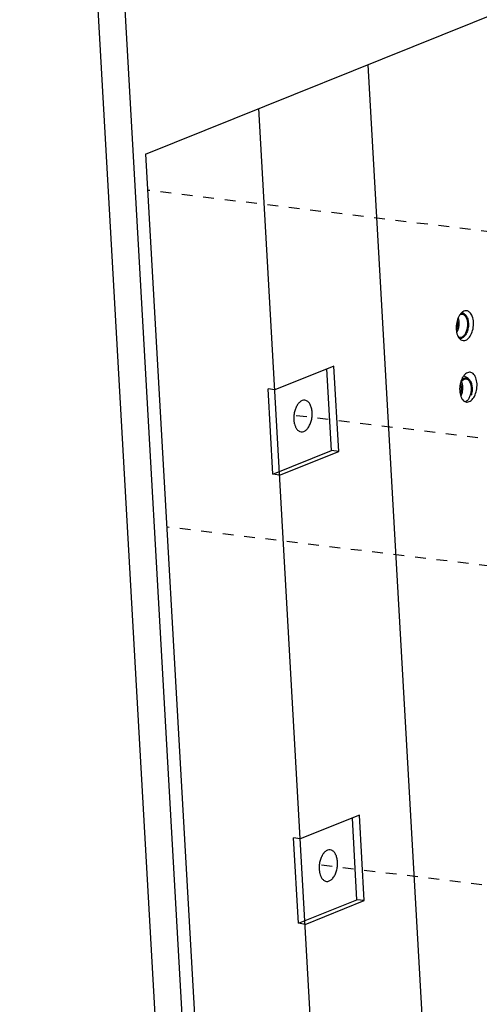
# Model space of a CAD drawing. Header units: inches. Extents: x -4 to 262, y 56 to 231.
# Tile 76 of 162: x 88.34 to 93.46, y 171.03 to 182.01. Entities that reach past the tile are written whole.
import ezdxf

# ---------------------------------------------------------------- set-up
doc = ezdxf.new("R2010")
doc.units = ezdxf.units.IN
doc.header["$LTSCALE"] = 1.2
doc.header["$MEASUREMENT"] = 0
doc.linetypes.add('DASHED', pattern=[0.2, 0.1, -0.1])
doc.layers.get('0').update_dxf_attribs({"linetype": 'CONTINUOUS'})
doc.layers.add('3_ALL_AXES', color=7, linetype='CONTINUOUS')
doc.layers.add('7_ALL_FEATURES', color=7, linetype='CONTINUOUS')

msp = doc.modelspace()

# ---------------------------------------------------------------- linework, layer by layer
at = {"color": 7, "linetype": 'Continuous'}
for q in [(96.55068012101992, 183.2507471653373), (91.04189549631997, 157.5447128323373)]:
    msp.add_line((89.73881185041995, 180.5132275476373), q, dxfattribs=at)
at = {"color": 4, "linetype": 'DASHED'}
for p, q in [((99.79447897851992, 178.8917571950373), (89.76179842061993, 180.1080598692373)), ((97.97127635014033, 176.8004316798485), (91.39362837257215, 177.5978667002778)), ((95.24544393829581, 175.7139946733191), (89.97483761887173, 176.3529717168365)), ((98.25430981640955, 171.7858533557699), (91.67666183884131, 172.5832883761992))]:
    msp.add_line(p, q, dxfattribs=at)
at = {"layer": '3_ALL_AXES', "color": 7, "linetype": 'Continuous'}
for p, q in [((93.24622952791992, 178.7237611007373), (93.24160517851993, 178.7170691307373)), ((93.25049722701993, 177.9607776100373), (93.24757651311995, 177.9481396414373))]:
    msp.add_line(p, q, dxfattribs=at)
for points, start_tangent, end_tangent in [([(93.24160517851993, 178.7170691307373), (93.23224953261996, 178.7010398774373), (93.20866881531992, 178.6339375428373)], (-0.5472798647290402, -0.8369496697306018), (-0.2030363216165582, -0.9791712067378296)), ([(93.25692896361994, 178.7366595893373), (93.24622952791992, 178.7237611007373)], (-0.6873554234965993, -0.7263212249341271), (-0.5901734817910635, -0.8072764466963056)), ([(93.26916975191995, 178.7478571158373), (93.25692896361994, 178.7366595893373)], (-0.7863616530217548, -0.617766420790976), (-0.6873554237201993, -0.7263212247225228)), ([(93.31958117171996, 178.7645926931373), (93.31211697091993, 178.7651165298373), (93.26916975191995, 178.7478571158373)], (-0.9899511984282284, 0.1414094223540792), (-0.7863616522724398, -0.6177664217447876)), ([(93.39610110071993, 178.6374036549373), (93.38255855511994, 178.7038194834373), (93.35258496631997, 178.7493996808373), (93.31958117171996, 178.7645926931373)], (-0.05664239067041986, 0.9983945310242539), (-0.9899511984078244, 0.1414094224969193)), ([(93.20866881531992, 178.6339375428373), (93.20309805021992, 178.5598405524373)], (-0.2030363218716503, -0.979171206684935), (0.05664239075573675, -0.9983945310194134)), ([(93.33002939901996, 178.4493870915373), (93.36694961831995, 178.4962043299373), (93.39053033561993, 178.5633066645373), (93.39610110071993, 178.6374036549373)], (0.7863616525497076, 0.61776642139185), (-0.05664239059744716, 0.9983945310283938)), ([(93.20309805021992, 178.5598405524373), (93.21664059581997, 178.4934247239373), (93.22705706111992, 178.4713259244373)], (0.05664239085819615, -0.9983945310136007), (0.5078862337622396, -0.8614241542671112)), ([(93.22705706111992, 178.4713259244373), (93.23305892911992, 178.4622466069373)], (0.5078862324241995, -0.861424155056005), (0.5962630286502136, -0.8027891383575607)), ([(93.23305892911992, 178.4622466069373), (93.24661418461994, 178.4478445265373)], (0.5962630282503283, -0.8027891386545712), (0.7712664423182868, -0.6365124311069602)), ([(93.24661418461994, 178.4478445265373), (93.25380727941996, 178.4425974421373)], (0.7712664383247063, -0.6365124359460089), (0.8416484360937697, -0.5400258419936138)), ([(93.25380727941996, 178.4425974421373), (93.27961797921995, 178.4326515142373)], (0.841648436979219, -0.5400258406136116), (0.9899511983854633, -0.1414094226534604)), ([(93.27961797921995, 178.4326515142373), (93.28708218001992, 178.4321276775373), (93.33002939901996, 178.4493870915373)], (0.9899511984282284, -0.1414094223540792), (0.7863616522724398, 0.6177664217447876)), ([(93.28165296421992, 178.0329910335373), (93.27115723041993, 178.0152419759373), (93.25049722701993, 177.9607776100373)], (-0.5578224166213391, -0.8299603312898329), (-0.2475139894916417, -0.9688843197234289)), ([(93.35848886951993, 178.0787947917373), (93.35102466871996, 178.0793186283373), (93.30807744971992, 178.0620592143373), (93.28165296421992, 178.0329910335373)], (-0.9899511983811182, 0.1414094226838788), (-0.5578224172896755, -0.8299603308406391)), ([(93.43500879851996, 177.9516057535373), (93.42146625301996, 178.0180215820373), (93.39149266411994, 178.0636017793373), (93.35848886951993, 178.0787947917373)], (-0.05664239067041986, 0.9983945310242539), (-0.9899511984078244, 0.1414094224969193)), ([(93.24757651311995, 177.9481396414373), (93.24200574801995, 177.8740426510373)], (-0.2030363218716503, -0.979171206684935), (0.05664239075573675, -0.9983945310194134)), ([(93.36893709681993, 177.7635891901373), (93.40585731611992, 177.8104064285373), (93.42943803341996, 177.8775087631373), (93.43500879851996, 177.9516057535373)], (0.7863616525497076, 0.61776642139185), (-0.05664239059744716, 0.9983945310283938)), ([(93.24200574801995, 177.8740426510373), (93.25554829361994, 177.8076268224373)], (0.05664239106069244, -0.9983945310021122), (0.3549997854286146, -0.9348663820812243)), ([(93.25554829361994, 177.8076268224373), (93.28552188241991, 177.7620466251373), (93.31136883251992, 177.7483554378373)], (0.3549997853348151, -0.9348663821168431), (0.9639293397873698, -0.2661582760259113)), ([(93.31136883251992, 177.7483554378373), (93.31852567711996, 177.7468536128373)], (0.9639293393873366, -0.2661582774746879), (0.9899511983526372, -0.1414094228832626)), ([(93.31852567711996, 177.7468536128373), (93.32598987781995, 177.7463297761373), (93.36893709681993, 177.7635891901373)], (0.9899511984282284, -0.1414094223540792), (0.7863616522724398, 0.6177664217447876))]:
    msp.add_spline(points, degree=3, dxfattribs=dict(at, start_tangent=start_tangent, end_tangent=end_tangent))
at = {"layer": '7_ALL_FEATURES', "color": 7, "linetype": 'Continuous'}
for p, q in [((90.62862347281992, 157.1337115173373), (88.33631161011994, 197.5386378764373)), ((90.92846453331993, 157.1678950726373), (88.63615267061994, 197.5728214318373)), ((92.21712679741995, 181.5092003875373), (93.28601586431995, 162.6686644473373)), ((92.03081118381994, 162.8929409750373), (91.00234289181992, 181.0210090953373)), ((93.29420426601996, 178.7289080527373), (93.26697291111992, 178.7450713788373)), ((93.23975361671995, 178.4695287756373), (93.24298654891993, 178.4690090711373)), ((93.26141453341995, 178.4584417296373), (93.24326418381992, 178.4529388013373)), ((93.26138361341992, 178.4584373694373), (93.26610378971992, 178.4600943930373)), ((91.83883475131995, 178.1479671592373), (91.18035375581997, 177.8833401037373)), ((91.89287322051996, 177.1954700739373), (91.83883475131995, 178.1479671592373)), ((91.81264863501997, 177.2051960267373), (91.76093798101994, 178.1166623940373)), ((93.33508544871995, 178.0083249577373), (93.29223958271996, 178.0337563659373)), ((91.15927654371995, 176.9426221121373), (91.10523807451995, 177.8951191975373)), ((91.18035375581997, 177.8833401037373), (91.10523807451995, 177.8951191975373)), ((91.15927654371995, 176.9426221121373), (91.81264863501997, 177.2051960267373)), ((91.23439222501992, 176.9308430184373), (91.89287322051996, 177.1954700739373)), ((91.89287322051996, 177.1954700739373), (91.81264863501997, 177.2051960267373)), ((91.23439222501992, 176.9308430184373), (91.15927654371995, 176.9426221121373)), ((92.12307709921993, 173.1378324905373), (91.46459610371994, 172.8732054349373)), ((92.09689098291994, 172.1950613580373), (92.04518032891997, 173.1065277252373)), ((92.17711556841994, 172.1853354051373), (92.12307709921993, 173.1378324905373)), ((91.44351889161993, 171.9324874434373), (91.38948042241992, 172.8849845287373)), ((91.46459610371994, 172.8732054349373), (91.38948042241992, 172.8849845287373)), ((91.44351889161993, 171.9324874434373), (92.09689098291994, 172.1950613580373)), ((91.51863457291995, 171.9207083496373), (92.17711556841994, 172.1853354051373)), ((92.17711556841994, 172.1853354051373), (92.09689098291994, 172.1950613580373)), ((91.51863457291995, 171.9207083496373), (91.44351889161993, 171.9324874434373))]:
    msp.add_line(p, q, dxfattribs=at)
for points, start_tangent, end_tangent in [([(93.23495454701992, 178.6486551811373), (93.23117795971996, 178.6701106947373), (93.22678751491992, 178.6848594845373)], (-0.1137375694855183, 0.993510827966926), (-0.3370519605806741, 0.9414860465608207)), ([(93.27379694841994, 178.7230488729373), (93.26428788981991, 178.7231222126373), (93.25136674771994, 178.7198535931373)], (-0.992809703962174, 0.1197033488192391), (-0.9278755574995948, -0.3728899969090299)), ([(93.25791849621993, 178.7343191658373), (93.26569701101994, 178.7356313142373), (93.28046554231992, 178.7345450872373), (93.29420564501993, 178.7289069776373)], (0.9701535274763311, 0.2424915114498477), (0.8602755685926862, -0.5098293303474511)), ([(93.26541674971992, 178.4722043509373), (93.27812444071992, 178.4792353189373), (93.29023256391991, 178.4898150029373), (93.30137322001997, 178.5036219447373), (93.31120790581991, 178.5202366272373), (93.31943779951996, 178.5391542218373), (93.32581283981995, 178.5597999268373), (93.33013932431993, 178.5815464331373), (93.33228579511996, 178.6037329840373), (93.33218703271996, 178.6256854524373), (93.32984603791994, 178.6467368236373), (93.32533394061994, 178.6662474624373), (93.31878783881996, 178.6836245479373), (93.31040663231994, 178.6983400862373), (93.30044497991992, 178.7099469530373), (93.28920556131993, 178.7180924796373), (93.27702988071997, 178.7225291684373), (93.27379694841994, 178.7230488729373)], (0.9278755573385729, 0.3728899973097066), (-0.9928097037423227, 0.1197033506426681)), ([(93.29420564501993, 178.7289069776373), (93.29448237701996, 178.7287418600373), (93.30727018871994, 178.7184192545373), (93.31839350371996, 178.7039287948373), (93.32747353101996, 178.6857639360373), (93.33420106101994, 178.6645432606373), (93.33834699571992, 178.6409894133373), (93.33977015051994, 178.6159044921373), (93.33842206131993, 178.5901427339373), (93.33434863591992, 178.5645814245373), (93.32768858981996, 178.5400910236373), (93.31866872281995, 178.5175055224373), (93.30759619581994, 178.4975940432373), (93.29484807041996, 178.4810346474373), (93.28085846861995, 178.4683912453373), (93.26610378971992, 178.4600943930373)], (0.8602755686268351, -0.5098293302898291), (-0.9278755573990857, -0.3728899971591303)), ([(93.20547034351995, 178.5492703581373), (93.20953671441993, 178.5584971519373), (93.21527440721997, 178.5757234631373), (93.21920206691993, 178.5940387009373), (93.22118594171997, 178.6128191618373)], (0.4364596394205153, 0.8997238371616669), (0.05225006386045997, 0.9986340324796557)), ([(93.21064569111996, 178.5240287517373), (93.21702934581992, 178.5361720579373), (93.22524566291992, 178.5567454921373), (93.23131238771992, 178.5790541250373), (93.23502292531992, 178.6023382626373), (93.23625091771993, 178.6258049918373)], (0.5043391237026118, 0.8635056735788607), (-0.001467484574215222, 0.9999989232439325)), ([(93.22115847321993, 178.6314252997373), (93.21912059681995, 178.6492235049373), (93.21731637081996, 178.6578385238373)], (-0.05664239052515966, 0.9983945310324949), (-0.2376596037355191, 0.9713485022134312)), ([(93.22118594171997, 178.6128191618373), (93.22115847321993, 178.6314252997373)], (0.05225006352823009, 0.9986340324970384), (-0.05664239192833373, 0.9983945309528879)), ([(93.23625091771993, 178.6258049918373), (93.23495454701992, 178.6486551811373)], (-0.001467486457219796, 0.9999989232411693), (-0.1137375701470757, 0.9935108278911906)), ([(93.22989581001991, 178.4728026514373), (93.23975361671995, 178.4695287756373)], (0.9059278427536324, -0.4234321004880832), (0.9802504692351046, -0.1977599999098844)), ([(93.24298654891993, 178.4690090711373), (93.25249560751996, 178.4689357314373), (93.26541674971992, 178.4722043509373)], (0.992809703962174, -0.1197033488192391), (0.9278755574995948, 0.3728899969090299)), ([(93.24038766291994, 178.4567338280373), (93.25108648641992, 178.4564266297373), (93.26138452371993, 178.4584343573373)], (0.9896626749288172, -0.1434147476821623), (0.9572359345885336, 0.2893084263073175)), ([(93.26203965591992, 177.9108422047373), (93.26000177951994, 177.9286404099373), (93.25602289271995, 177.9450245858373), (93.25105632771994, 177.9577562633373)], (-0.05664239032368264, 0.9983945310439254), (-0.4281222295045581, 0.9037208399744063)), ([(93.25524939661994, 177.8102122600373), (93.25791052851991, 177.8155889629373), (93.26612684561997, 177.8361623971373), (93.27219357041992, 177.8584710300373), (93.27590410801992, 177.8817551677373), (93.27713210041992, 177.9052218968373), (93.27583572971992, 177.9280720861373), (93.27205914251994, 177.9495275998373)], (0.4599971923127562, 0.8879203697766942), (-0.2359631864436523, 0.971761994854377)), ([(93.29224793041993, 177.9992704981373), (93.27954023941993, 177.9922395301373), (93.26743211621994, 177.9816598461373), (93.25629146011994, 177.9678529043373)], (-0.9278755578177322, -0.3728899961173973), (-0.5676537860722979, -0.8232673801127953)), ([(93.29156089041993, 178.0113804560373), (93.27680621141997, 178.0030836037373), (93.26281660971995, 177.9904402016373), (93.26205911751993, 177.9896042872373)], (-0.9278755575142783, -0.3728899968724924), (-0.6678065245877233, -0.744334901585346)), ([(93.27205914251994, 177.9495275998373), (93.26593094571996, 177.9688577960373), (93.26289821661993, 177.9757785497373)], (-0.235963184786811, 0.971761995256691), (-0.4311438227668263, 0.902283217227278)), ([(93.29156089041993, 178.0113804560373), (93.30657819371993, 178.0150482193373), (93.32134672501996, 178.0139619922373), (93.33508682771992, 178.0083238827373)], (0.9278755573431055, 0.3728899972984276), (0.8602755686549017, -0.5098293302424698)), ([(93.31467813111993, 178.0024657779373), (93.30516907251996, 178.0025391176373), (93.29224793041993, 177.9992704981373)], (-0.992809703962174, 0.1197033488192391), (-0.9278755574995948, -0.3728899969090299)), ([(93.30711900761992, 177.7519591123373), (93.31900562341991, 177.7586522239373), (93.33111374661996, 177.7692319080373), (93.34225440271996, 177.7830388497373), (93.35208908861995, 177.7996535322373), (93.36031898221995, 177.8185711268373), (93.36669402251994, 177.8392168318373), (93.37102050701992, 177.8609633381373), (93.37316697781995, 177.8831498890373), (93.37306821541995, 177.9051023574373), (93.37072722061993, 177.9261537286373), (93.36621512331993, 177.9456643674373), (93.35966902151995, 177.9630414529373), (93.35128781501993, 177.9777569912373), (93.34132616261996, 177.9893638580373), (93.33008674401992, 177.9975093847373), (93.31791106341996, 178.0019460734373), (93.31467813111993, 178.0024657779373)], (0.9216219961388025, 0.388088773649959), (-0.9928097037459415, 0.119703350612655)), ([(93.33508682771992, 178.0083238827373), (93.33536355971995, 178.0081587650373), (93.34815137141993, 177.9978361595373), (93.35927468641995, 177.9833456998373), (93.36835471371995, 177.9651808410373), (93.37508224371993, 177.9439601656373), (93.37922817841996, 177.9204063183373), (93.38065133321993, 177.8953213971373), (93.37930324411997, 177.8695596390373), (93.37522981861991, 177.8439983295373), (93.36856977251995, 177.8195079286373)], (0.8602755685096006, -0.509829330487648), (-0.3159989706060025, -0.9487595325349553)), ([(93.24977587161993, 177.8363328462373), (93.25041789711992, 177.8379140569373), (93.25615558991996, 177.8551403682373), (93.26008324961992, 177.8734556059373), (93.26206712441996, 177.8922360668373)], (0.3815693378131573, 0.9243402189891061), (0.05225006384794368, 0.9986340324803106)), ([(93.26206712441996, 177.8922360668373), (93.26203965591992, 177.9108422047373)], (0.05225006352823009, 0.9986340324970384), (-0.05664239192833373, 0.9983945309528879)), ([(91.4401761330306, 177.7259506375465), (91.42036696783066, 177.6937248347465), (91.41859923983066, 177.6900689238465)], (-0.6086323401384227, -0.7934523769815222), (-0.4275325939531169, -0.9039999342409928)), ([(91.59680858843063, 177.6321052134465), (91.58992926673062, 177.6787447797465), (91.57532940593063, 177.7182792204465), (91.5541917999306, 177.7475056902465), (91.52822889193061, 177.7640564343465), (91.49954404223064, 177.7665906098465), (91.47046112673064, 177.7549029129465), (91.44333627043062, 177.7299402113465), (91.4401761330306, 177.7259506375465)], (-0.05664239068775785, 0.9983945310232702), (-0.6086323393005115, -0.7934523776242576)), ([(91.41859923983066, 177.6900689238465), (91.40341405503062, 177.6491907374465), (91.39385095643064, 177.5999458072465), (91.39245241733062, 177.5499795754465)], (-0.4275325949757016, -0.9039999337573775), (0.0566423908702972, -0.9983945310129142)), ([(91.40951465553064, 177.4730522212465), (91.41393159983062, 177.4638055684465), (91.43506920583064, 177.4345790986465), (91.46103211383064, 177.4180283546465), (91.48971696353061, 177.4154941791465), (91.51879987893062, 177.4271818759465), (91.54592473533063, 177.4521445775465), (91.56889403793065, 177.4883599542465), (91.58584695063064, 177.5328940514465), (91.59541004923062, 177.5821389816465), (91.59680858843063, 177.6321052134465)], (0.4016741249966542, -0.9157826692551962), (-0.05664239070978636, 0.9983945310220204)), ([(91.39245241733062, 177.5499795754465), (91.39730402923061, 177.5122425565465)], (0.05664239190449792, -0.9983945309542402), (0.2026856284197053, -0.9792438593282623)), ([(91.39730402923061, 177.5122425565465), (91.39933173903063, 177.5033400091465), (91.40951465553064, 177.4730522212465)], (0.2026856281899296, -0.9792438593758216), (0.4016741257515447, -0.9157826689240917)), ([(91.87984205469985, 172.6175268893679), (91.87296273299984, 172.6641664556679), (91.85836287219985, 172.7037008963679), (91.83722526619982, 172.7329273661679), (91.81126235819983, 172.7494781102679), (91.78257750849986, 172.7520122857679), (91.75349459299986, 172.7403245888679), (91.72636973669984, 172.7153618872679), (91.72320959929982, 172.7113723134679)], (-0.05664239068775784, 0.99839453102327), (-0.6086323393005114, -0.7934523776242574)), ([(91.70163270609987, 172.6754905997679), (91.68644752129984, 172.6346124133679), (91.67688442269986, 172.5853674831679), (91.67548588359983, 172.5354012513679)], (-0.4275325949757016, -0.9039999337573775), (0.05664239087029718, -0.998394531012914)), ([(91.72320959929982, 172.7113723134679), (91.70340043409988, 172.6791465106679), (91.70163270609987, 172.6754905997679)], (-0.6086323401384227, -0.7934523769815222), (-0.4275325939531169, -0.9039999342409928)), ([(91.67548588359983, 172.5354012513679), (91.68033749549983, 172.4976642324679)], (0.05664239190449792, -0.9983945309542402), (0.2026856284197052, -0.9792438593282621)), ([(91.69254812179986, 172.4584738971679), (91.69696506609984, 172.4492272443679), (91.71810267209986, 172.4200007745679), (91.74406558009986, 172.4034500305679), (91.77275042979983, 172.4009158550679), (91.80183334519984, 172.4126035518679), (91.82895820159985, 172.4375662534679), (91.85192750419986, 172.4737816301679), (91.86888041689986, 172.5183157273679), (91.87844351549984, 172.5675606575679), (91.87984205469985, 172.6175268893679)], (0.4016741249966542, -0.9157826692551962), (-0.05664239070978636, 0.9983945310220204)), ([(91.68033749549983, 172.4976642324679), (91.68236520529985, 172.4887616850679), (91.69254812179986, 172.4584738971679)], (0.2026856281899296, -0.9792438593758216), (0.4016741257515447, -0.9157826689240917))]:
    msp.add_spline(points, degree=3, dxfattribs=dict(at, start_tangent=start_tangent, end_tangent=end_tangent))

doc.saveas('drawing.dxf')
